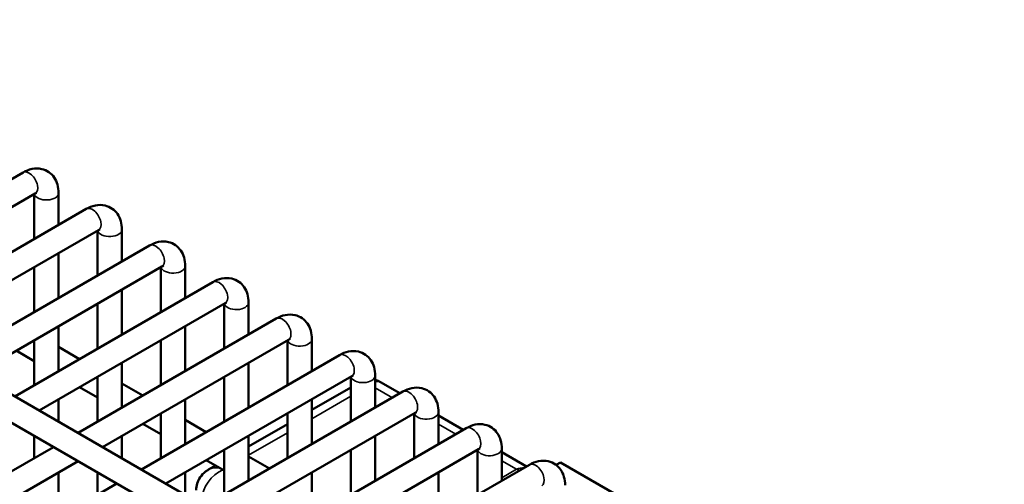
# Model space of a CAD drawing. Header units: inches. Extents: x 1 to 237, y 4 to 150.
# Tile 194 of 209: x 208.8 to 213.56, y 85.6 to 87.85. Entities that reach past the tile are written whole.
import ezdxf

# ---------------------------------------------------------------- set-up
doc = ezdxf.new("R2010")
doc.units = ezdxf.units.IN
doc.header["$LTSCALE"] = 7
doc.header["$MEASUREMENT"] = 0
doc.layers.add('Visible (ANSI)', color=7, linetype='Continuous', lineweight=50)
doc.layers.add('Visible Narrow (ANSI)', color=7, linetype='Continuous', lineweight=35)

msp = doc.modelspace()

# ---------------------------------------------------------------- linework, layer by layer
at = {"layer": 'Visible (ANSI)'}
for p, q in [((205.6204, 87.8503), (213.799, 83.1284)), ((205.5614, 87.748), (213.6651, 83.0693)), ((207.8598, 86.5574), (208.8185, 87.1109)), ((207.9779, 86.4892), (208.8776, 87.0087)), ((208.8725, 87.0057), (208.8725, 86.7885)), ((208.9906, 87.0116), (208.9906, 86.8567)), ((208.166, 86.3806), (209.1247, 86.9341)), ((208.2841, 86.3124), (209.1838, 86.8319)), ((209.1787, 86.8289), (209.1787, 86.6117)), ((209.2968, 86.8348), (209.2968, 86.6799)), ((208.4722, 86.2038), (209.431, 86.7573)), ((208.9906, 86.7203), (208.9906, 86.5031)), ((208.5903, 86.1356), (209.49, 86.6551)), ((208.8725, 86.6521), (208.8725, 86.4349)), ((209.485, 86.6521), (209.485, 86.4349)), ((209.6031, 86.658), (209.6031, 86.5031)), ((208.7784, 86.027), (209.7372, 86.5805)), ((209.2968, 86.5435), (209.2968, 86.3263)), ((209.9093, 86.4812), (209.9093, 86.3263)), ((208.8966, 85.9588), (209.7962, 86.4783)), ((209.1787, 86.4753), (209.1787, 86.2581)), ((209.7912, 86.4753), (209.7912, 86.2581)), ((209.0847, 85.8502), (210.0434, 86.4037)), ((208.9906, 86.3667), (208.9906, 86.1495)), ((209.6031, 86.3667), (209.6031, 86.1495)), ((208.8725, 86.2985), (208.8725, 86.0813)), ((209.2028, 85.782), (210.1025, 86.3015)), ((209.485, 86.2985), (209.485, 86.0813)), ((210.0974, 86.2985), (210.0974, 86.0813)), ((210.2155, 86.3044), (210.2155, 86.1495)), ((208.7857, 86.2484), (208.8725, 86.1983)), ((208.9906, 86.2665), (209.092, 86.208)), ((209.3909, 85.6734), (210.3496, 86.2269)), ((209.2968, 86.1899), (209.2968, 85.9727)), ((209.9093, 86.1899), (209.9093, 85.9727)), ((209.1787, 86.1217), (209.1787, 85.9045)), ((209.509, 85.6052), (210.4087, 86.1247)), ((209.7912, 86.1217), (209.7912, 85.9045)), ((210.4036, 86.1217), (210.4036, 85.9045)), ((210.5217, 86.1276), (210.5217, 85.9727)), ((209.092, 86.0716), (209.1787, 86.0215)), ((209.2968, 86.0897), (209.3982, 86.0312)), ((210.4036, 86.07), (210.2155, 85.9614)), ((210.6415, 86.0419), (210.5482, 86.0957)), ((208.9906, 86.0131), (208.9906, 85.9045)), ((209.6031, 86.0131), (209.6031, 85.7959)), ((209.6971, 85.4966), (210.6559, 86.0501)), ((210.2155, 86.0131), (210.2155, 85.7959)), ((209.485, 85.9449), (209.485, 85.7277)), ((209.6031, 85.9129), (209.7044, 85.8544)), ((209.8152, 85.4284), (210.7149, 85.9479)), ((210.0974, 85.9449), (210.0974, 85.7277)), ((210.7099, 85.9449), (210.7099, 85.7277)), ((210.828, 85.9508), (210.828, 85.7959)), ((210.9478, 85.8651), (210.828, 85.9342)), ((209.3982, 85.8948), (209.485, 85.8447)), ((210.0974, 85.8932), (209.9093, 85.7846)), ((210.0034, 85.3198), (210.9621, 85.8733)), ((208.8725, 85.8363), (208.8725, 85.7277)), ((209.2968, 85.8363), (209.2968, 85.7277)), ((209.9093, 85.8363), (209.9093, 85.6191)), ((210.5217, 85.8363), (210.5217, 85.6191)), ((207.9323, 85.1849), (208.9666, 85.782)), ((209.7912, 85.7681), (209.7912, 85.5509)), ((210.1215, 85.2516), (211.0212, 85.7711)), ((210.4036, 85.7681), (210.4036, 85.5509)), ((211.0161, 85.7681), (211.0161, 85.5509)), ((211.1342, 85.774), (211.1342, 85.6191)), ((209.7044, 85.718), (209.7912, 85.6679)), ((209.9093, 85.7361), (210.0106, 85.6776)), ((211.254, 85.6883), (211.1342, 85.7574)), ((208.0504, 85.1167), (209.0847, 85.7138)), ((209.7492, 85.6922), (209.7161, 85.6731)), ((210.3096, 85.143), (211.2683, 85.6965)), ((211.4174, 85.7068), (211.3973, 85.6951)), ((211.7922, 85.4904), (211.4174, 85.7068)), ((208.9906, 85.6595), (208.9906, 85.4423)), ((209.1787, 85.6595), (209.1787, 85.5509)), ((209.6031, 85.6595), (209.6031, 85.5509)), ((210.2155, 85.6595), (210.2155, 85.4423)), ((210.828, 85.6595), (210.828, 85.4423)), ((208.2348, 85.0059), (209.2728, 85.6052))]:
    msp.add_line(p, q, dxfattribs=at)
msp.add_ellipse((209.7911, 85.572), major_axis=(0.0851, -0.0937), ratio=0.675873, start_param=2.995864, end_param=2.997002, dxfattribs=at)
for points, knots in [([(208.8185, 87.1109), (208.8319, 87.1187), (208.8464, 87.1247), (208.8771, 87.1309), (208.8932, 87.1313), (208.9215, 87.1247), (208.9335, 87.1194), (208.9539, 87.1051), (208.9623, 87.0964), (208.9765, 87.0761), (208.9817, 87.0644), (208.989, 87.0391), (208.9906, 87.0253), (208.9906, 87.0116)], [0, 0, 0, 0, 0.314159, 0.314159, 0.611451, 0.611451, 0.836785, 0.836785, 1.050201, 1.050201, 1.29221, 1.29221, 1.570796, 1.570796, 1.570796, 1.570796]), ([(208.8776, 87.0087), (208.8803, 87.0102), (208.8825, 87.0112), (208.8852, 87.0121), (208.8858, 87.0121), (208.8858, 87.0121)], [0, 0, 0, 0, 0.2067237, 0.2067237, 0.3804885, 0.3804885, 0.3804885, 0.3804885]), ([(209.1247, 86.9341), (209.1381, 86.9419), (209.1526, 86.9479), (209.1833, 86.9541), (209.1995, 86.9545), (209.2278, 86.9479), (209.2398, 86.9426), (209.2601, 86.9283), (209.2686, 86.9196), (209.2827, 86.8993), (209.2879, 86.8876), (209.2952, 86.8623), (209.2968, 86.8485), (209.2968, 86.8348)], [0, 0, 0, 0, 0.314159, 0.314159, 0.611451, 0.611451, 0.836785, 0.836785, 1.050201, 1.050201, 1.29221, 1.29221, 1.570796, 1.570796, 1.570796, 1.570796]), ([(209.1838, 86.8319), (209.1865, 86.8334), (209.1887, 86.8344), (209.1914, 86.8353), (209.1921, 86.8353), (209.1921, 86.8353)], [0, 0, 0, 0, 0.2067237, 0.2067237, 0.3804885, 0.3804885, 0.3804885, 0.3804885]), ([(209.431, 86.7573), (209.4443, 86.7651), (209.4588, 86.7711), (209.4895, 86.7773), (209.5057, 86.7777), (209.534, 86.7711), (209.546, 86.7658), (209.5664, 86.7515), (209.5748, 86.7428), (209.5889, 86.7225), (209.5941, 86.7108), (209.6014, 86.6855), (209.6031, 86.6717), (209.6031, 86.658)], [0, 0, 0, 0, 0.314159, 0.314159, 0.611451, 0.611451, 0.836785, 0.836785, 1.050201, 1.050201, 1.29221, 1.29221, 1.570796, 1.570796, 1.570796, 1.570796]), ([(209.49, 86.6551), (209.4927, 86.6566), (209.495, 86.6576), (209.4976, 86.6585), (209.4983, 86.6585), (209.4983, 86.6585)], [0, 0, 0, 0, 0.2067237, 0.2067237, 0.3804885, 0.3804885, 0.3804885, 0.3804885]), ([(209.7372, 86.5805), (209.7506, 86.5883), (209.7651, 86.5943), (209.7957, 86.6005), (209.8119, 86.6009), (209.8402, 86.5943), (209.8522, 86.589), (209.8726, 86.5747), (209.881, 86.566), (209.8951, 86.5457), (209.9003, 86.534), (209.9077, 86.5087), (209.9093, 86.4949), (209.9093, 86.4812)], [0, 0, 0, 0, 0.314159, 0.314159, 0.611451, 0.611451, 0.836785, 0.836785, 1.050201, 1.050201, 1.29221, 1.29221, 1.570796, 1.570796, 1.570796, 1.570796]), ([(209.7962, 86.4783), (209.799, 86.4798), (209.8012, 86.4808), (209.8039, 86.4817), (209.8045, 86.4817), (209.8045, 86.4817)], [0, 0, 0, 0, 0.2067237, 0.2067237, 0.3804885, 0.3804885, 0.3804885, 0.3804885]), ([(210.0434, 86.4037), (210.0568, 86.4115), (210.0713, 86.4175), (210.102, 86.4237), (210.1182, 86.4241), (210.1464, 86.4175), (210.1585, 86.4122), (210.1788, 86.3979), (210.1873, 86.3892), (210.2014, 86.3689), (210.2066, 86.3572), (210.2139, 86.3319), (210.2155, 86.3181), (210.2155, 86.3044)], [0, 0, 0, 0, 0.314159, 0.314159, 0.611451, 0.611451, 0.836785, 0.836785, 1.050201, 1.050201, 1.29221, 1.29221, 1.570796, 1.570796, 1.570796, 1.570796]), ([(210.1025, 86.3015), (210.1052, 86.303), (210.1074, 86.304), (210.1101, 86.3049), (210.1107, 86.3049), (210.1107, 86.3049)], [0, 0, 0, 0, 0.2067237, 0.2067237, 0.3804885, 0.3804885, 0.3804885, 0.3804885]), ([(210.3496, 86.2269), (210.363, 86.2347), (210.3775, 86.2407), (210.4082, 86.2469), (210.4244, 86.2473), (210.4527, 86.2407), (210.4647, 86.2354), (210.485, 86.2211), (210.4935, 86.2124), (210.5076, 86.1921), (210.5128, 86.1804), (210.5201, 86.1551), (210.5217, 86.1413), (210.5217, 86.1276)], [0, 0, 0, 0, 0.314159, 0.314159, 0.611451, 0.611451, 0.836785, 0.836785, 1.050201, 1.050201, 1.29221, 1.29221, 1.570796, 1.570796, 1.570796, 1.570796]), ([(210.4087, 86.1247), (210.4114, 86.1262), (210.4136, 86.1272), (210.4163, 86.1281), (210.417, 86.1281), (210.417, 86.1281)], [0, 0, 0, 0, 0.2067237, 0.2067237, 0.3804885, 0.3804885, 0.3804885, 0.3804885]), ([(210.5217, 86.1064), (210.5281, 86.1048), (210.5342, 86.1027), (210.5427, 86.0987), (210.5453, 86.0974), (210.5478, 86.096)], [0.19276602, 0.19276602, 0.19276602, 0.19276602, 0.24194563, 0.24194563, 0.26393612, 0.26393612, 0.26393612, 0.26393612]), ([(210.6559, 86.0501), (210.6693, 86.0579), (210.6838, 86.0639), (210.7144, 86.0701), (210.7306, 86.0705), (210.7589, 86.0639), (210.7709, 86.0586), (210.7913, 86.0443), (210.7997, 86.0356), (210.8138, 86.0153), (210.819, 86.0036), (210.8264, 85.9783), (210.828, 85.9645), (210.828, 85.9508)], [0, 0, 0, 0, 0.314159, 0.314159, 0.611451, 0.611451, 0.836785, 0.836785, 1.050201, 1.050201, 1.29221, 1.29221, 1.570796, 1.570796, 1.570796, 1.570796]), ([(210.7149, 85.9479), (210.7176, 85.9494), (210.7199, 85.9504), (210.7225, 85.9513), (210.7232, 85.9513), (210.7232, 85.9513)], [0, 0, 0, 0, 0.2067237, 0.2067237, 0.3804885, 0.3804885, 0.3804885, 0.3804885]), ([(210.9621, 85.8733), (210.9755, 85.8811), (210.99, 85.8871), (211.0206, 85.8933), (211.0368, 85.8937), (211.0651, 85.8871), (211.0771, 85.8818), (211.0975, 85.8675), (211.1059, 85.8588), (211.12, 85.8385), (211.1252, 85.8268), (211.1326, 85.8015), (211.1342, 85.7877), (211.1342, 85.774)], [0, 0, 0, 0, 0.314159, 0.314159, 0.611451, 0.611451, 0.836785, 0.836785, 1.050201, 1.050201, 1.29221, 1.29221, 1.570796, 1.570796, 1.570796, 1.570796]), ([(211.0212, 85.7711), (211.0239, 85.7726), (211.0261, 85.7736), (211.0288, 85.7745), (211.0294, 85.7745), (211.0294, 85.7745)], [0, 0, 0, 0, 0.2067237, 0.2067237, 0.3804885, 0.3804885, 0.3804885, 0.3804885]), ([(209.6558, 85.5724), (209.6558, 85.5834), (209.6576, 85.5945), (209.6642, 85.6159), (209.6693, 85.6264), (209.6826, 85.6461), (209.6915, 85.6553), (209.7059, 85.6667), (209.7109, 85.67), (209.716, 85.6729)], [0, 0, 0, 0, 0.0842417, 0.0842417, 0.1714234, 0.1714234, 0.2664822, 0.2664822, 0.3119742, 0.3119742, 0.3119742, 0.3119742]), ([(211.2683, 85.6965), (211.2817, 85.7043), (211.2962, 85.7103), (211.3269, 85.7165), (211.3431, 85.7169), (211.3714, 85.7103), (211.3834, 85.705), (211.4037, 85.6907), (211.4122, 85.682), (211.4263, 85.6617), (211.4315, 85.65), (211.4388, 85.6247), (211.4404, 85.6109), (211.4404, 85.5972)], [0, 0, 0, 0, 0.314159, 0.314159, 0.611451, 0.611451, 0.836785, 0.836785, 1.050201, 1.050201, 1.29221, 1.29221, 1.570796, 1.570796, 1.570796, 1.570796])]:
    msp.add_open_spline(points, degree=3, knots=knots, dxfattribs=at)
at = {"layer": 'Visible Narrow (ANSI)'}
for p, q in [((210.5217, 86.0687), (210.6049, 86.0207)), ((210.2155, 85.9191), (210.4036, 86.0277)), ((210.828, 85.8919), (210.9111, 85.8439)), ((209.9093, 85.7423), (210.0974, 85.8509)), ((211.1342, 85.7151), (211.2053, 85.6741)), ((211.2053, 85.6741), (211.1342, 85.633))]:
    msp.add_line(p, q, dxfattribs=at)
for centre, major_axis, ratio, start_param, end_param in [((208.848, 87.0598), (0.0295, -0.0511), 0.57735, 0, 3.141593), ((208.9316, 87.0116), (-0.0591, 0), 0.57735, 0.159548, 3.141593), ((209.1543, 86.883), (0.0295, -0.0511), 0.57735, 0, 3.141593), ((209.2378, 86.8348), (-0.0591, 0), 0.57735, 0.159548, 3.141593), ((209.4605, 86.7062), (0.0295, -0.0511), 0.57735, 0, 3.141593), ((209.544, 86.658), (-0.0591, 0), 0.57735, 0.159548, 3.141593), ((209.7667, 86.5294), (0.0295, -0.0511), 0.57735, 0, 3.141593), ((209.8502, 86.4812), (-0.0591, 0), 0.57735, 0.159548, 3.141593), ((210.0729, 86.3526), (0.0295, -0.0511), 0.57735, 0, 3.141593), ((210.1565, 86.3044), (-0.0591, 0), 0.57735, 0.159548, 3.141593), ((210.3792, 86.1758), (0.0295, -0.0511), 0.57735, 0, 3.141593), ((210.4627, 86.1276), (-0.0591, 0), 0.57735, 0.159548, 3.141593), ((210.4982, 85.9803), (-0.0466, -0.1171), 0.454216, 3.075317, 3.521106), ((210.6854, 85.999), (0.0295, -0.0511), 0.57735, 0, 3.141593), ((210.7689, 85.9508), (-0.0591, 0), 0.57735, 0.159548, 3.141593), ((210.9916, 85.8222), (0.0295, -0.0511), 0.57735, 0, 3.141593), ((211.0751, 85.774), (-0.0591, 0), 0.57735, 0.159548, 3.141593), ((209.7911, 85.572), (0.0851, 0.0937), 0.675873, 0.989167, 2.501923), ((209.7911, 85.572), (0.0851, -0.0937), 0.675873, 2.410527, 2.995864), ((211.2053, 85.572), (0.0851, 0.0937), 0.675873, 0.567367, 0.931127), ((211.2053, 85.572), (0.0851, -0.0937), 0.675873, 2.081787, 2.210466), ((211.2979, 85.6454), (0.0295, -0.0511), 0.57735, 0, 3.141593)]:
    msp.add_ellipse(centre, major_axis=major_axis, ratio=ratio, start_param=start_param, end_param=end_param, dxfattribs=at)

doc.saveas('drawing.dxf')
